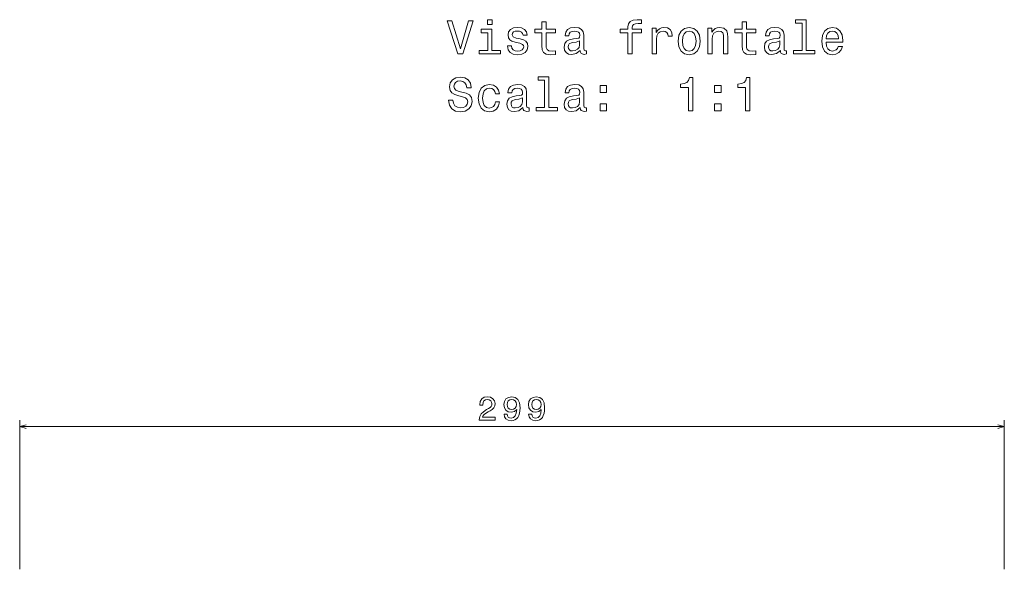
# Model space of a CAD drawing. Extents: x 405 to 1701, y 24 to 1432.
# Tile 3 of 7: x 445 to 744, y 697 to 864. Entities that reach past the tile are written whole.
import ezdxf

# ---------------------------------------------------------------- set-up
doc = ezdxf.new("R2010")
doc.units = 0

msp = doc.modelspace()

# ---------------------------------------------------------------- linework, layer by layer
at = {"color": 8, "lineweight": 13}
for p, q in [((445.24, 697.09), (445.24, 742.3)), ((743.78, 697.09), (743.78, 742.3)), ((445.24, 740.3), (743.78, 740.3))]:
    msp.add_line(p, q, dxfattribs=at)
at = {"color": 7, "lineweight": 13}
for points in [[(581.35, 863.22), (578.85, 854.7), (576.27, 863.22), (574.9, 863.22), (578.13, 853.2), (579.57, 853.2), (582.72, 863.22)], [(588.46, 863.55), (587.12, 863.55), (587.12, 862.11), (588.46, 862.11)], [(603.59, 859.6), (603.59, 855.73), (603.67, 854.47), (604.08, 853.61), (604.89, 853.1), (606.25, 852.93), (607.75, 853), (607.75, 854.1), (606.66, 854.01), (605.66, 854.13), (605.13, 854.49), (604.9, 855.09), (604.86, 855.94), (604.86, 859.6), (607.75, 859.6), (607.75, 860.68), (604.86, 860.68), (604.86, 862.94), (603.59, 862.94), (603.59, 860.68), (601.4, 860.68), (601.4, 859.6)], [(629.67, 859.6), (629.67, 853.2), (630.94, 853.2), (630.94, 859.6), (633.82, 859.6), (633.82, 860.68), (630.94, 860.68), (630.94, 861.16), (631.04, 861.73), (631.37, 862.12), (631.93, 862.35), (632.74, 862.44), (633.82, 862.38), (633.82, 863.48), (632.45, 863.55), (631.21, 863.42), (630.35, 863.03), (629.83, 862.35), (629.67, 861.39), (629.67, 860.68), (627.35, 860.68), (627.35, 859.6)], [(664.31, 859.6), (664.31, 855.73), (664.4, 854.47), (664.8, 853.61), (665.61, 853.1), (666.97, 852.93), (668.47, 853), (668.47, 854.1), (667.38, 854.01), (666.38, 854.13), (665.85, 854.49), (665.62, 855.09), (665.58, 855.94), (665.58, 859.6), (668.47, 859.6), (668.47, 860.68), (665.58, 860.68), (665.58, 862.94), (664.31, 862.94), (664.31, 860.68), (662.12, 860.68), (662.12, 859.6)], [(682.48, 862.48), (682.48, 854.27), (679.87, 854.27), (679.87, 853.2), (686.34, 853.2), (686.34, 854.27), (683.75, 854.27), (683.75, 863.55), (680.49, 863.55), (680.49, 862.48)], [(588.42, 854.27), (588.42, 860.68), (585.16, 860.68), (585.16, 859.6), (587.15, 859.6), (587.15, 854.27), (584.55, 854.27), (584.55, 853.2), (591.04, 853.2), (591.04, 854.27)], [(597, 857.71), (595.78, 858), (594.87, 858.33), (594.57, 859.01), (594.65, 859.49), (594.96, 859.83), (595.45, 860.05), (596.15, 860.13), (596.83, 860.05), (597.36, 859.79), (597.71, 859.4), (597.85, 858.88), (599.09, 858.88), (599.09, 858.91), (598.88, 859.85), (598.29, 860.58), (597.36, 861.04), (596.15, 861.22), (594.93, 861.04), (594.03, 860.57), (593.47, 859.86), (593.3, 858.97), (593.43, 858.1), (593.83, 857.5), (594.5, 857.07), (595.46, 856.76), (596.87, 856.42), (597.74, 856.06), (597.97, 855.77), (598.06, 855.34), (597.93, 854.8), (597.58, 854.4), (597.02, 854.14), (596.27, 854.05), (595.48, 854.14), (594.9, 854.44), (594.51, 854.93), (594.35, 855.61), (593.13, 855.61), (593.33, 854.46), (593.92, 853.62), (594.86, 853.12), (596.15, 852.93), (597.51, 853.12), (598.5, 853.62), (599.11, 854.43), (599.32, 855.48), (599.16, 856.39), (598.72, 857.01), (597.98, 857.41)], [(615.16, 854.21), (615.16, 854.17), (615.23, 853.68), (615.45, 853.33), (616.35, 853.06), (617.06, 853.18), (617.06, 854.15), (616.76, 854.11), (616.35, 854.3), (616.28, 854.88), (616.28, 858.88), (616.11, 859.9), (615.61, 860.62), (614.73, 861.06), (613.49, 861.22), (612.28, 861.04), (611.38, 860.55), (610.82, 859.79), (610.63, 858.78), (610.63, 858.69), (611.77, 858.69), (611.87, 859.3), (612.19, 859.73), (612.71, 859.99), (613.44, 860.09), (614.15, 860.02), (614.65, 859.8), (614.96, 859.43), (615.06, 858.91), (615, 858.3), (614.77, 858), (614.19, 857.86), (613.11, 857.74), (611.87, 857.48), (610.99, 857.02), (610.48, 856.3), (610.32, 855.24), (610.46, 854.28), (610.91, 853.58), (611.63, 853.13), (612.62, 852.97), (613.96, 853.28)], [(637.06, 853.2), (638.33, 853.2), (638.33, 857.63), (638.46, 858.69), (638.85, 859.46), (639.48, 859.92), (640.33, 860.08), (640.97, 859.98), (641.44, 859.69), (641.73, 859.2), (641.83, 858.54), (643.11, 858.54), (642.94, 859.7), (642.46, 860.54), (641.67, 861.04), (640.59, 861.22), (639.86, 861.1), (639.22, 860.81), (638.66, 860.32), (638.21, 859.66), (638.21, 860.94), (637.06, 860.94)], [(644.89, 857.07), (645.12, 855.31), (645.78, 854.01), (646.83, 853.2), (648.24, 852.93), (649.64, 853.2), (650.69, 854), (651.35, 855.29), (651.6, 857.07), (651.35, 858.82), (650.69, 860.13), (649.64, 860.93), (648.24, 861.22), (646.83, 860.93), (645.78, 860.12), (645.12, 858.82)], [(646.18, 857.08), (646.31, 858.38), (646.72, 859.31), (647.36, 859.89), (648.24, 860.09), (649.11, 859.89), (649.76, 859.33), (650.16, 858.38), (650.3, 857.08), (650.16, 855.77), (649.76, 854.82), (649.11, 854.24), (648.24, 854.05), (647.36, 854.24), (646.72, 854.82), (646.31, 855.77)], [(653.93, 853.2), (655.2, 853.2), (655.2, 857.67), (655.33, 858.69), (655.75, 859.44), (656.4, 859.9), (657.26, 860.08), (657.95, 859.93), (658.39, 859.54), (658.6, 858.9), (658.67, 858.03), (658.67, 853.2), (659.94, 853.2), (659.94, 858.29), (659.89, 859.31), (659.63, 860.16), (658.78, 860.94), (657.45, 861.22), (656.72, 861.11), (656.1, 860.84), (655.56, 860.38), (655.14, 859.76), (655.14, 860.94), (653.93, 860.94)], [(675.88, 854.21), (675.88, 854.17), (675.95, 853.68), (676.17, 853.33), (677.08, 853.06), (677.78, 853.18), (677.78, 854.15), (677.48, 854.11), (677.08, 854.3), (677, 854.88), (677, 858.88), (676.83, 859.9), (676.33, 860.62), (675.45, 861.06), (674.21, 861.22), (673, 861.04), (672.1, 860.55), (671.54, 859.79), (671.35, 858.78), (671.35, 858.69), (672.49, 858.69), (672.59, 859.3), (672.91, 859.73), (673.43, 859.99), (674.16, 860.09), (674.87, 860.02), (675.38, 859.8), (675.68, 859.43), (675.78, 858.91), (675.72, 858.3), (675.49, 858), (674.91, 857.86), (673.83, 857.74), (672.59, 857.48), (671.72, 857.02), (671.2, 856.3), (671.04, 855.24), (671.18, 854.28), (671.63, 853.58), (672.35, 853.13), (673.34, 852.97), (674.68, 853.28)], [(689.74, 856.71), (694.81, 856.71), (694.83, 857.3), (694.6, 858.95), (693.96, 860.19), (692.95, 860.94), (691.61, 861.22), (690.3, 860.93), (689.29, 860.12), (688.65, 858.81), (688.42, 857.08), (688.63, 855.31), (689.28, 854.01), (690.27, 853.2), (691.57, 852.93), (692.69, 853.12), (693.62, 853.61), (694.29, 854.39), (694.68, 855.42), (693.43, 855.42), (693.17, 854.85), (692.8, 854.41), (691.73, 854.07), (690.91, 854.23), (690.29, 854.73), (689.89, 855.55), (689.74, 856.66)], [(689.74, 857.77), (689.9, 858.77), (690.29, 859.5), (690.88, 859.95), (691.66, 860.11), (692.42, 859.95), (693.01, 859.5), (693.37, 858.77), (693.5, 857.77)], [(615.01, 855.91), (614.84, 855.16), (614.38, 854.59), (613.69, 854.21), (612.84, 854.08), (612.29, 854.15), (611.9, 854.39), (611.66, 854.79), (611.59, 855.35), (611.64, 855.86), (611.87, 856.22), (612.8, 856.62), (613.96, 856.79), (615.01, 857.14)], [(675.74, 855.91), (675.56, 855.16), (675.1, 854.59), (674.41, 854.21), (673.56, 854.08), (673.01, 854.15), (672.62, 854.39), (672.38, 854.79), (672.31, 855.35), (672.36, 855.86), (672.59, 856.22), (673.52, 856.62), (674.68, 856.79), (675.74, 857.14)], [(576.57, 839.23), (575.26, 839.23), (575.55, 837.7), (576.27, 836.58), (577.38, 835.9), (578.88, 835.65), (580.36, 835.88), (581.47, 836.52), (582.18, 837.51), (582.44, 838.82), (582.22, 840.01), (581.61, 840.77), (580.63, 841.27), (579.32, 841.65), (578.2, 841.92), (577.46, 842.24), (577.05, 842.7), (576.92, 843.42), (577.05, 844.07), (577.42, 844.56), (578, 844.89), (578.79, 845.01), (579.6, 844.86), (580.23, 844.47), (580.65, 843.82), (580.85, 842.94), (582.16, 842.94), (582.16, 842.97), (581.93, 844.33), (581.25, 845.34), (580.19, 845.97), (578.75, 846.19), (577.45, 845.97), (576.44, 845.37), (575.79, 844.43), (575.56, 843.22), (575.75, 842.14), (576.3, 841.4), (577.16, 840.91), (578.34, 840.54), (579.51, 840.21), (580.39, 839.89), (580.92, 839.43), (581.11, 838.68), (580.94, 837.92), (580.49, 837.34), (579.81, 836.98), (578.93, 836.86), (577.95, 837.02), (577.21, 837.48), (576.73, 838.23)], [(604.41, 845.21), (604.41, 836.99), (601.8, 836.99), (601.8, 835.93), (608.27, 835.93), (608.27, 836.99), (605.68, 836.99), (605.68, 846.27), (602.42, 846.27), (602.42, 845.21)], [(647.98, 835.93), (649.29, 835.93), (649.29, 846), (648.31, 846), (648.06, 845.12), (647.54, 844.53), (646.74, 844.18), (645.65, 844.07), (645.65, 843.05), (647.98, 843.05)], [(665.33, 835.93), (666.64, 835.93), (666.64, 846), (665.66, 846), (665.4, 845.12), (664.89, 844.53), (664.09, 844.18), (663, 844.07), (663, 843.05), (665.33, 843.05)], [(589.47, 841.1), (590.72, 841.1), (590.46, 842.25), (589.84, 843.16), (588.88, 843.72), (587.62, 843.94), (586.24, 843.65), (585.19, 842.84), (584.52, 841.53), (584.29, 839.77), (584.51, 838.03), (585.16, 836.73), (586.18, 835.93), (587.58, 835.65), (588.82, 835.87), (589.78, 836.47), (590.45, 837.43), (590.74, 838.69), (589.52, 838.69), (589.31, 837.89), (588.91, 837.28), (588.33, 836.91), (587.62, 836.79), (586.74, 836.98), (586.11, 837.56), (585.72, 838.49), (585.59, 839.82), (585.72, 841.11), (586.12, 842.05), (586.77, 842.63), (587.62, 842.83), (588.37, 842.7), (588.93, 842.37), (589.31, 841.82)], [(597.81, 836.94), (597.81, 836.89), (597.88, 836.4), (598.1, 836.06), (599.01, 835.78), (599.71, 835.9), (599.71, 836.88), (599.41, 836.84), (599.01, 837.02), (598.93, 837.6), (598.93, 841.6), (598.76, 842.63), (598.26, 843.35), (597.38, 843.78), (596.14, 843.94), (594.93, 843.77), (594.03, 843.28), (593.47, 842.51), (593.29, 841.5), (593.29, 841.42), (594.42, 841.42), (594.52, 842.02), (594.84, 842.45), (595.36, 842.71), (596.1, 842.81), (596.8, 842.74), (597.31, 842.53), (597.61, 842.15), (597.71, 841.63), (597.65, 841.03), (597.42, 840.73), (596.84, 840.58), (595.76, 840.47), (594.52, 840.21), (593.65, 839.75), (593.13, 839.03), (592.97, 837.96), (593.11, 837.01), (593.56, 836.3), (594.28, 835.86), (595.27, 835.7), (596.61, 836)], [(615.16, 836.94), (615.16, 836.89), (615.23, 836.4), (615.45, 836.06), (616.35, 835.78), (617.06, 835.9), (617.06, 836.88), (616.76, 836.84), (616.35, 837.02), (616.28, 837.6), (616.28, 841.6), (616.11, 842.63), (615.61, 843.35), (614.73, 843.78), (613.49, 843.94), (612.28, 843.77), (611.38, 843.28), (610.82, 842.51), (610.63, 841.5), (610.63, 841.42), (611.77, 841.42), (611.87, 842.02), (612.19, 842.45), (612.71, 842.71), (613.44, 842.81), (614.15, 842.74), (614.65, 842.53), (614.96, 842.15), (615.06, 841.63), (615, 841.03), (614.77, 840.73), (614.19, 840.58), (613.11, 840.47), (611.87, 840.21), (610.99, 839.75), (610.48, 839.03), (610.32, 837.96), (610.46, 837.01), (610.91, 836.3), (611.63, 835.86), (612.62, 835.7), (613.96, 836)], [(621.23, 841.52), (623.21, 841.52), (623.21, 843.67), (621.23, 843.67)], [(655.92, 841.52), (657.91, 841.52), (657.91, 843.67), (655.92, 843.67)], [(597.67, 838.64), (597.49, 837.89), (597.03, 837.31), (596.34, 836.94), (595.49, 836.81), (594.94, 836.88), (594.55, 837.11), (594.31, 837.51), (594.24, 838.07), (594.29, 838.58), (594.52, 838.94), (595.45, 839.34), (596.61, 839.52), (597.67, 839.86)], [(615.01, 838.64), (614.84, 837.89), (614.38, 837.31), (613.69, 836.94), (612.84, 836.81), (612.29, 836.88), (611.9, 837.11), (611.66, 837.51), (611.59, 838.07), (611.64, 838.58), (611.87, 838.94), (612.8, 839.34), (613.96, 839.52), (615.01, 839.86)], [(621.23, 835.93), (623.21, 835.93), (623.21, 838.07), (621.23, 838.07)], [(655.92, 835.93), (657.91, 835.93), (657.91, 838.07), (655.92, 838.07)]]:
    msp.add_lwpolyline(points, close=True, dxfattribs=at)
at = {"color": 8, "lineweight": 13}
for points in [[(584.58, 742.3), (589.39, 742.3), (589.39, 743.17), (585.59, 743.17), (585.8, 743.64), (586.16, 744.03), (587.28, 744.75), (587.88, 745.05), (588.54, 745.49), (589.02, 745.99), (589.29, 746.58), (589.39, 747.26), (589.22, 748.11), (588.74, 748.77), (588.02, 749.2), (587.08, 749.35), (586.11, 749.18), (585.37, 748.7), (584.9, 747.95), (584.74, 746.95), (584.74, 746.81), (585.66, 746.81), (585.66, 746.89), (585.75, 747.57), (586.02, 748.08), (586.45, 748.4), (587.03, 748.51), (587.61, 748.41), (588.05, 748.16), (588.33, 747.76), (588.43, 747.27), (588.36, 746.81), (588.17, 746.41), (587.85, 746.07), (587.4, 745.77), (586.81, 745.45), (585.82, 744.82), (585.12, 744.15), (584.71, 743.35), (584.58, 742.33)], [(592.09, 744.03), (592.24, 743.24), (592.67, 742.62), (593.36, 742.24), (594.27, 742.1), (594.86, 742.17), (595.4, 742.35), (595.85, 742.66), (596.24, 743.1), (596.54, 743.66), (596.76, 744.35), (596.89, 745.13), (596.94, 746.04), (596.77, 747.46), (596.28, 748.5), (595.49, 749.13), (594.41, 749.35), (593.42, 749.17), (592.67, 748.68), (592.19, 747.94), (592.03, 747), (592.19, 746.03), (592.66, 745.29), (593.37, 744.83), (594.27, 744.68), (595.22, 744.87), (595.93, 745.46), (595.77, 744.34), (595.45, 743.54), (594.95, 743.06), (594.28, 742.91), (593.75, 742.98), (593.37, 743.21), (593.12, 743.56), (593.02, 744.03)], [(599.56, 744.03), (599.71, 743.24), (600.15, 742.62), (600.83, 742.24), (601.74, 742.1), (602.34, 742.17), (602.87, 742.35), (603.32, 742.66), (603.71, 743.1), (604.01, 743.66), (604.23, 744.35), (604.36, 745.13), (604.41, 746.04), (604.24, 747.46), (603.75, 748.5), (602.96, 749.13), (601.88, 749.35), (600.89, 749.17), (600.15, 748.68), (599.66, 747.94), (599.5, 747), (599.66, 746.03), (600.14, 745.29), (600.84, 744.83), (601.74, 744.68), (602.69, 744.87), (603.4, 745.46), (603.24, 744.34), (602.92, 743.54), (602.43, 743.06), (601.75, 742.91), (601.23, 742.98), (600.84, 743.21), (600.59, 743.56), (600.49, 744.03)], [(593.01, 747.01), (593.11, 747.63), (593.39, 748.13), (593.83, 748.44), (594.41, 748.55), (595, 748.44), (595.46, 748.13), (595.74, 747.64), (595.85, 747.02), (595.74, 746.38), (595.46, 745.91), (594.99, 745.62), (594.38, 745.52), (593.82, 745.62), (593.39, 745.91), (593.11, 746.37)], [(600.48, 747.01), (600.58, 747.63), (600.86, 748.13), (601.31, 748.44), (601.88, 748.55), (602.48, 748.44), (602.93, 748.13), (603.21, 747.64), (603.32, 747.02), (603.21, 746.38), (602.93, 745.91), (602.47, 745.62), (601.85, 745.52), (601.3, 745.62), (600.86, 745.91), (600.58, 746.37)]]:
    msp.add_lwpolyline(points, close=True, dxfattribs=at)
for points in [[(447.17, 740.82), (445.24, 740.3), (447.17, 739.78)], [(741.85, 739.78), (743.78, 740.3), (741.85, 740.82)]]:
    msp.add_lwpolyline(points, dxfattribs=at)

doc.saveas('drawing.dxf')
